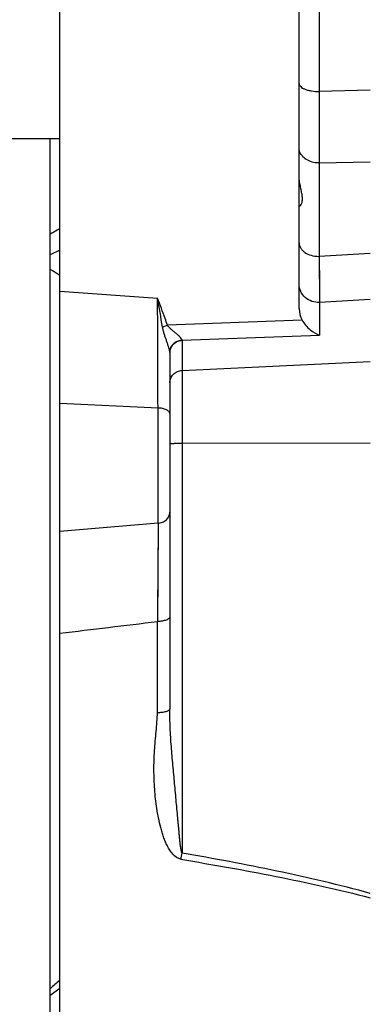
# Model space of a CAD drawing. Extents: x -1622 to 1181, y 8 to 1633.
# Tile 70 of 80: x 547 to 601, y 832 to 984. Entities that reach past the tile are written whole.
import ezdxf

# ---------------------------------------------------------------- set-up
doc = ezdxf.new("R2010")
doc.units = 0
doc.header["$LTSCALE"] = 65.395
doc.layers.get('0').update_dxf_attribs({"linetype": 'CONTINUOUS'})

msp = doc.modelspace()

# ---------------------------------------------------------------- linework, layer by layer
at = {"color": 6, "linetype": 'CONTINUOUS'}
for p, q in [((589.84, 939.2), (589.84, 1012.36)), ((552.84, 650.26), (552.84, 1010.42)), ((569.84, 932.4), (569.84, 877.3))]:
    msp.add_line(p, q, dxfattribs=at)
at = {"color": 9, "linetype": 'CONTINUOUS'}
for p, q in [((592.94, 999.85), (592.94, 972.73)), ((600.84, 972.9), (592.94, 972.73)), ((592.94, 961.68), (600.84, 961.86)), ((592.94, 961.68), (592.94, 947.24)), ((552.81, 948.22), (551.31, 947.48)), ((600.84, 947.67), (592.94, 947.24)), ((592.94, 947.24), (593, 940.12)), ((592.96, 944.38), (592.98, 941.47)), ((552.84, 941.87), (567.94, 940.78)), ((592.98, 941.47), (593, 940.12)), ((600.83, 940.59), (593, 940.12)), ((593, 940.12), (593, 935.07)), ((590.3, 937.38), (569.47, 936.61)), ((571.73, 934.28), (593, 935.07)), ((571.73, 934.25), (571.73, 855.02)), ((571.73, 929.59), (600.84, 931.01)), ((552.84, 924.57), (568.01, 923.81)), ((568.01, 905.98), (568.01, 923.81)), ((600.84, 918.38), (571.73, 918.32)), ((568.01, 905.98), (552.84, 904.71)), ((568.01, 905.98), (567.91, 890.81)), ((568.01, 904.9), (567.92, 892.68)), ((567.91, 876.75), (567.91, 890.81)), ((600.81, 848.11), (600.84, 848.11)), ((600.81, 848.11), (600.84, 848.11))]:
    msp.add_line(p, q, dxfattribs=at)
at = {"color": 7, "linetype": 'CONTINUOUS'}
for p, q in [((532.81, 965.46), (552.84, 965.46)), ((551.31, 695.06), (551.31, 965.46)), ((552.81, 834.08), (552.81, 965.46)), ((552.81, 834.08), (551.31, 833.03))]:
    msp.add_line(p, q, dxfattribs=at)
at = {"color": 9, "linetype": 'CONTINUOUS'}
msp.add_lwpolyline([(592.95, 946.48), (592.95, 945.75), (592.96, 944.38)], dxfattribs=at)
for centre, radius, start, end in [((592.84, 965.55), 3.87, 270, 271.5501), ((592.84, 951.59), 4.35, 269.9995, 271.3802), ((-6514.68, 903.23), 7082.72, 0.166468, 0.303755), ((270.92, 887.53), 301.75, 9.305, 10.1642), ((571.36, 934.22), 0.376, 16.6659, 20.4108), ((-214.79, 7308.63), 6465.37, 276.818797, 276.953315), ((406.94, 884.06), 167.33, 349.6668, 350.0051)]:
    msp.add_arc(centre, radius, start, end, dxfattribs=at)
at = {"color": 2, "linetype": 'CONTINUOUS'}
for centre, radius, start, end in [((571.85, 932.15), 2.14, 93.1724, 96.8604), ((571.84, 932.1), 2.15, 92.7831, 96.4532), ((571.13, 934.25), 0.609, 0.035, 2.695), ((571.55, 932.42), 1.71, 175.4428, 179.7241), ((571.56, 932.4), 1.72, 175.7347, 179.2354), ((571.55, 932.4), 1.72, 179.237, 179.9999), ((569.06, 932.4), 0.775, 0.0007, 1.6877)]:
    msp.add_arc(centre, radius, start, end, dxfattribs=at)
at = {"color": 7, "linetype": 'CONTINUOUS'}
msp.add_arc((555.31, 901.26), 6, 245.362, 245.6766, dxfattribs=at)
at = {"color": 6, "linetype": 'CONTINUOUS'}
msp.add_ellipse((592.84, 939.13), major_axis=(-0.26, 3.4), ratio=0.879657, start_param=1.483056, end_param=2.043176, dxfattribs=at)
at = {"color": 9, "linetype": 'CONTINUOUS'}
for points, knots in [([(589.84, 973.94), (589.84, 973.86), (589.89, 973.68), (590.08, 973.44), (590.38, 973.23), (590.77, 973.05), (591.24, 972.9), (591.97, 972.76), (592.55, 972.72), (592.94, 972.73)], [0, 0, 0, 0, 0.070369, 0.152851, 0.253908, 0.374895, 0.514091, 0.667952, 1, 1, 1, 1]), ([(592.84, 961.68), (592.5, 961.68), (591.83, 961.77), (590.94, 962.15), (590.25, 962.75), (589.97, 963.27), (589.9, 963.54)], [0, 0, 0, 0, 0.273708, 0.535422, 0.777394, 1, 1, 1, 1]), ([(589.84, 949.31), (589.84, 949.17), (589.88, 948.9), (590.06, 948.5), (590.34, 948.14), (590.86, 947.71), (591.71, 947.34), (592.45, 947.24), (592.84, 947.24)], [0, 0, 0, 0, 0.101897, 0.207851, 0.320933, 0.4427, 0.710461, 1, 1, 1, 1]), ([(593, 940.12), (592.59, 940.1), (591.78, 940.21), (590.73, 940.81), (590.01, 941.75), (589.84, 942.52), (589.84, 942.9)], [0, 0, 0, 0, 0.258619, 0.512524, 0.759024, 1, 1, 1, 1]), ([(569.47, 936.61), (569.35, 936.96), (568.86, 938.36), (568.34, 939.74), (567.94, 940.78)], [0, 0, 0, 0, 0.25033, 1, 1, 1, 1]), ([(568.71, 936.32), (568.77, 936.35), (569.02, 936.45), (569.28, 936.54), (569.47, 936.61)], [0, 0, 0, 0, 0.2393, 1, 1, 1, 1]), ([(569.83, 932.49), (569.82, 932.62), (569.76, 932.89), (569.63, 933.32), (569.47, 933.79), (569.3, 934.28), (569.13, 934.77), (568.96, 935.28), (568.82, 935.79), (568.73, 936.14), (568.71, 936.32)], [0, 0, 0, 0, 0.09727, 0.212755, 0.337144, 0.466176, 0.59782, 0.731037, 0.865213, 1, 1, 1, 1]), ([(571.72, 934.35), (571.69, 934.43), (571.57, 934.59), (571.35, 934.83), (571.07, 935.08), (570.76, 935.35), (570.43, 935.63), (570.09, 935.92), (569.75, 936.24), (569.55, 936.47), (569.47, 936.61)], [0, 0, 0, 0, 0.079756, 0.183799, 0.303629, 0.433413, 0.569668, 0.710308, 0.854062, 1, 1, 1, 1]), ([(569.84, 927.74), (569.84, 927.98), (569.94, 928.45), (570.36, 929.06), (570.99, 929.47), (571.48, 929.58), (571.73, 929.59)], [0, 0, 0, 0, 0.241484, 0.487916, 0.741355, 1, 1, 1, 1]), ([(569.84, 922.93), (569.84, 922.98), (569.81, 923.09), (569.71, 923.26), (569.54, 923.4), (569.2, 923.59), (568.69, 923.75), (568.24, 923.8), (568.01, 923.81)], [0, 0, 0, 0, 0.072311, 0.157084, 0.260935, 0.38521, 0.682421, 1, 1, 1, 1]), ([(571.73, 918.32), (571.61, 918.32), (571.36, 918.31), (571.01, 918.31), (570.69, 918.3), (570.4, 918.29), (570.2, 918.28), (570.06, 918.27), (569.99, 918.26), (569.92, 918.25), (569.88, 918.25), (569.85, 918.24), (569.84, 918.23), (569.84, 918.23)], [0, 0, 0, 0, 0.197102, 0.385156, 0.55744, 0.707781, 0.830814, 0.880683, 0.922183, 0.954966, 0.978785, 0.993576, 1, 1, 1, 1]), ([(568.01, 905.98), (568.25, 906), (568.72, 906.11), (569.33, 906.49), (569.74, 907.05), (569.84, 907.49), (569.84, 907.7)], [0, 0, 0, 0, 0.255525, 0.520727, 0.772975, 1, 1, 1, 1]), ([(569.84, 891.53), (569.84, 891.48), (569.81, 891.38), (569.7, 891.25), (569.51, 891.13), (569.26, 891.02), (568.96, 890.93), (568.51, 890.84), (568.15, 890.81), (567.91, 890.81)], [0, 0, 0, 0, 0.060636, 0.136831, 0.236959, 0.362046, 0.509096, 0.670379, 1, 1, 1, 1]), ([(571.56, 854.05), (571.07, 854.13), (570.43, 854.67), (569.84, 855.46), (569.45, 856.12), (569.13, 856.8), (568.86, 857.51), (568.63, 858.23), (568.36, 859.19), (568.08, 860.42), (567.73, 862.39), (567.46, 864.88), (567.35, 867.87), (567.43, 870.35), (567.58, 872.33), (567.72, 873.81), (567.85, 875.28), (567.91, 876.26), (567.91, 876.75)], [0, 0, 0, 0, 0.062397, 0.094059, 0.125689, 0.157286, 0.188854, 0.220398, 0.251918, 0.314876, 0.377734, 0.503112, 0.628059, 0.752558, 0.814639, 0.876592, 0.938396, 1, 1, 1, 1]), ([(567.91, 876.75), (568.15, 876.75), (568.5, 876.78), (568.96, 876.84), (569.26, 876.91), (569.48, 876.98), (569.62, 877.05), (569.74, 877.13), (569.84, 877.22), (569.84, 877.3)], [0, 0, 0, 0, 0.343766, 0.510881, 0.661771, 0.787684, 0.840027, 0.884948, 1, 1, 1, 1]), ([(571.73, 855.02), (571.72, 855.04), (571.69, 855.09), (571.66, 855.18), (571.63, 855.29), (571.59, 855.47), (571.55, 855.72), (571.5, 856.04), (571.46, 856.37), (571.41, 856.82), (571.35, 857.39), (571.29, 858.07), (571.22, 858.75), (571.16, 859.43), (571.07, 860.34), (570.97, 861.5), (570.84, 862.91), (570.71, 864.32), (570.58, 865.75), (570.45, 867.17), (570.27, 869.08), (570.06, 871.47), (569.9, 873.88), (569.84, 875.82), (569.84, 876.81), (569.84, 877.3)], [0, 0, 0, 0, 0.003156, 0.007576, 0.012931, 0.018954, 0.032235, 0.0466, 0.061531, 0.076793, 0.107652, 0.138156, 0.168402, 0.198851, 0.229618, 0.291952, 0.355025, 0.418567, 0.482406, 0.546436, 0.610582, 0.739078, 0.86813, 0.933446, 1, 1, 1, 1]), ([(571.56, 854.05), (576.47, 853.24), (583.82, 851.94), (593.57, 849.91), (598.4, 848.75), (600.81, 848.11)], [0, 0, 0, 0, 0.500198, 0.750176, 1, 1, 1, 1]), ([(600.84, 848.77), (598.45, 849.44), (593.64, 850.66), (583.94, 852.8), (576.62, 854.17), (571.73, 855.02)], [0, 0, 0, 0, 0.249979, 0.49998, 1, 1, 1, 1])]:
    msp.add_open_spline(points, degree=3, knots=knots, dxfattribs=at)
at = {"color": 6, "linetype": 'CONTINUOUS'}
for points, knots in [([(592.94, 972.73), (592.94, 971.69), (592.95, 968.01), (592.95, 964.33), (592.94, 961.68)], [0, 0, 0, 0, 0.281927, 1, 1, 1, 1]), ([(589.91, 955.01), (589.93, 955.02), (589.99, 955.05), (590.1, 955.17), (590.24, 955.41), (590.34, 955.82), (590.35, 956.36), (590.26, 956.99), (590.04, 957.96), (589.89, 958.73), (589.85, 959.26)], [0, 0, 0, 0, 0.017256, 0.041591, 0.110211, 0.204709, 0.325729, 0.47185, 0.637422, 1, 1, 1, 1]), ([(590.3, 937.38), (590.61, 936.81), (591.41, 935.87), (592.47, 935.25), (593, 935.07)], [0, 0, 0, 0, 0.538991, 1, 1, 1, 1])]:
    msp.add_open_spline(points, degree=3, knots=knots, dxfattribs=at)
at = {"color": 9, "linetype": 'CONTINUOUS'}
for points in [[(589.9, 963.54), (589.86, 963.69), (589.84, 963.85), (589.84, 964.01)], [(571.73, 934.28), (571.73, 934.3), (571.73, 934.31), (571.72, 934.32)], [(569.84, 932.42), (569.84, 932.45), (569.84, 932.47), (569.83, 932.49)]]:
    msp.add_open_spline(points, degree=3, dxfattribs=at)
at = {"color": 6, "linetype": 'CONTINUOUS'}
msp.add_open_spline([(589.88, 955.01), (589.89, 955.01), (589.9, 955.01), (589.91, 955.01)], degree=3, dxfattribs=at)
at = {"color": 7, "linetype": 'CONTINUOUS'}
for points, knots in [([(552.81, 951.53), (552.69, 951.45), (552.19, 951.15), (551.69, 950.86), (551.31, 950.65)], [0, 0, 0, 0, 0.248417, 1, 1, 1, 1]), ([(551.31, 945.28), (551.44, 945.2), (551.94, 944.9), (552.44, 944.59), (552.81, 944.35)], [0, 0, 0, 0, 0.250887, 1, 1, 1, 1])]:
    msp.add_open_spline(points, degree=3, knots=knots, dxfattribs=at)
at = {"color": 2, "linetype": 'CONTINUOUS'}
for points, knots in [([(571.6, 934.27), (571.38, 934.24), (570.94, 934.12), (570.46, 933.8), (570.16, 933.45), (569.94, 933.07), (569.86, 932.76), (569.84, 932.55)], [0, 0, 0, 0, 0.249889, 0.510701, 0.640002, 0.76582, 1, 1, 1, 1]), ([(569.84, 932.53), (569.86, 932.74), (569.97, 933.17), (570.37, 933.71), (570.93, 934.09), (571.37, 934.22), (571.6, 934.24)], [0, 0, 0, 0, 0.241929, 0.488674, 0.741815, 1, 1, 1, 1])]:
    msp.add_open_spline(points, degree=3, knots=knots, dxfattribs=at)
at = {"color": 7, "linetype": 'CONTINUOUS'}
msp.add_open_spline([(552.81, 835.34), (552.32, 834.9), (551.82, 834.47), (551.31, 834.06)], degree=3, dxfattribs=at)

doc.saveas('drawing.dxf')
